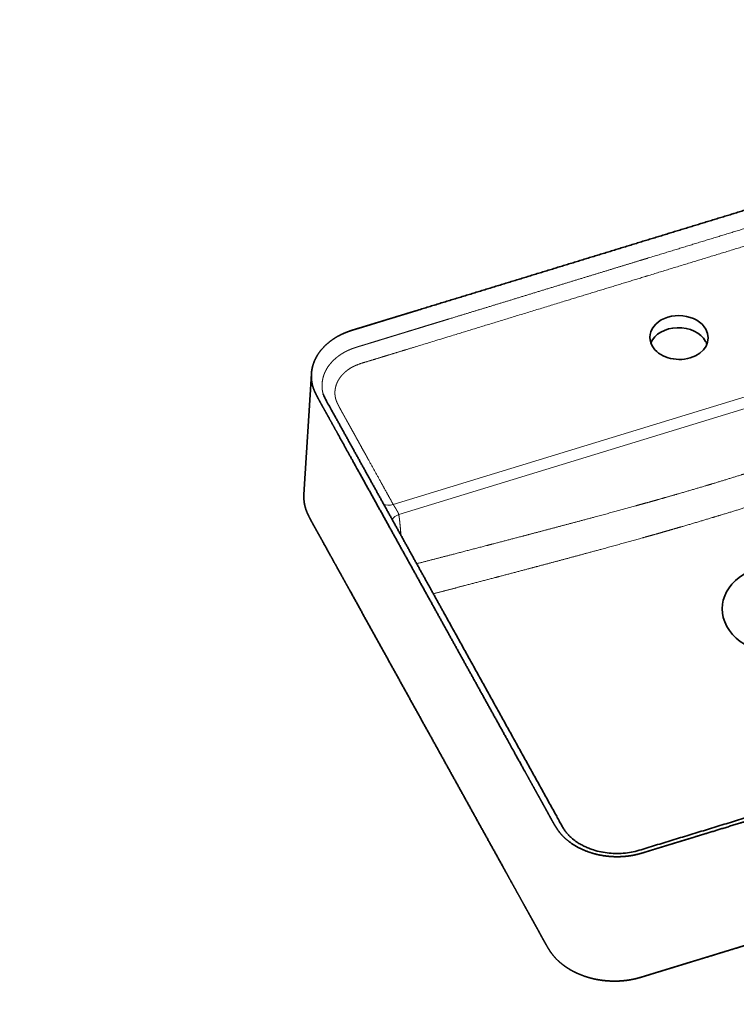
# Model space of a CAD drawing. Extents: x 22 to 366, y 39 to 278.
# Tile 8 of 11: x 194 to 280, y 40 to 158. Entities that reach past the tile are written whole.
import ezdxf
from ezdxf.enums import TextEntityAlignment as Align

# ---------------------------------------------------------------- set-up
doc = ezdxf.new("R2010")
doc.units = 0
doc.layers.get('0').update_dxf_attribs({"lineweight": 13})
doc.styles.get("Standard").update_dxf_attribs({"font": 'isocp.shx'})
doc.dimstyles.get("Standard").update_dxf_attribs({"dimtxt": 2.5, "dimasz": 2.5, "dimexe": 1.25, "dimexo": 0.625, "dimtad": 1, "dimcen": 2.5, "dimadec": 0, "dimazin": 0, "dimtfac": 1, "dimtmove": 0, "dimatfit": 0, "dimfxl": 0, "dimarcsym": 0})

# ---------------------------------------------------------------- blocks, each defined once
blk = doc.blocks.new('*D')
at = {"color": 7, "lineweight": 13, "ltscale": 0.252611}
for p, q in [((54.72, 225.6), (54.72, 235.71)), ((56.54, 225.6), (56.54, 235.71)), ((56.54, 225.6), (56.54, 235.71)), ((142.89, 225.6), (142.89, 235.71))]:
    blk.add_line(p, q, dxfattribs=at)
at = {"color": 7, "lineweight": 13}
for p, q in [((41.25, 233.71), (61.54, 233.71)), ((56.54, 233.71), (142.89, 233.71)), ((268.28, 231.09), (242.28, 231.09)), ((330.77, 231.09), (268.28, 231.09)), ((36.74, 201.6), (36.74, 223.6)), ((265.36, 217.76), (231, 217.76)), ((54.14, 117), (54.14, 149.62)), ((145.29, 117.09), (145.29, 149.62)), ((54.14, 147.62), (145.29, 147.62)), ((136.81, 122.81), (159.38, 143.87)), ((113.04, 131.29), (25.24, 131.29)), ((27.24, 40.14), (27.24, 131.29)), ((117.04, 131.29), (158.58, 131.29)), ((156.58, 84.72), (156.58, 131.29)), ((97.72, 130.72), (40.86, 130.72)), ((82.09, 121.03), (103.19, 113.55)), ((95.08, 114.72), (40.86, 114.72)), ((83.9, 73.13), (103.36, 87.38)), ((111.1, 84.72), (158.58, 84.72)), ((83.27, 40.14), (25.24, 40.14))]:
    blk.add_line(p, q, dxfattribs=at)
at = {"color": 7, "lineweight": 13, "ltscale": 0.25832}
blk.add_line((242.28, 222.76), (242.28, 233.09), dxfattribs=at)
at = {"color": 7, "lineweight": 13, "ltscale": 0.33332}
for p, q in [((268.28, 219.76), (268.28, 233.09)), ((268.28, 219.76), (268.28, 233.09)), ((330.77, 219.76), (330.77, 233.09))]:
    blk.add_line(p, q, dxfattribs=at)
at = {"color": 7, "lineweight": 13, "ltscale": 0.422543}
blk.add_line((233, 212.76), (233, 229.66), dxfattribs=at)
at = {"color": 7, "lineweight": 13, "ltscale": 0.449592}
blk.add_line((52.72, 223.6), (34.74, 223.6), dxfattribs=at)
at = {"color": 7, "lineweight": 13, "ltscale": 0.41}
blk.add_line((107.07, 207.2), (107.07, 223.6), dxfattribs=at)
at = {"color": 7, "lineweight": 13, "ltscale": 0.232071}
blk.add_line((240.28, 220.76), (231, 220.76), dxfattribs=at)
at = {"color": 7, "lineweight": 13, "ltscale": 0.435189}
blk.add_line((52.14, 201.6), (34.74, 201.6), dxfattribs=at)
at = {"color": 7, "lineweight": 13, "ltscale": 0.4}
blk.add_line((42.86, 114.72), (42.86, 130.72), dxfattribs=at)
at = {"color": 7, "lineweight": 13}
for points in [[(52.79, 233.19), (54.72, 233.71), (52.79, 234.22)], [(58.47, 234.22), (56.54, 233.71), (58.47, 233.19)], [(58.47, 234.22), (56.54, 233.71), (58.47, 233.19)], [(140.96, 233.19), (142.89, 233.71), (140.96, 234.22)], [(244.21, 231.61), (242.28, 231.09), (244.21, 230.57)], [(266.35, 230.57), (268.28, 231.09), (266.35, 231.61)], [(270.21, 231.61), (268.28, 231.09), (270.21, 230.57)], [(328.84, 230.57), (330.77, 231.09), (328.84, 231.61)], [(37.25, 221.67), (36.74, 223.6), (36.22, 221.67)], [(107.59, 221.67), (107.07, 223.6), (106.55, 221.67)], [(232.48, 222.69), (233, 220.76), (233.51, 222.69)], [(233.51, 215.83), (233, 217.76), (232.48, 215.83)], [(106.55, 209.13), (107.07, 207.2), (107.59, 209.13)], [(36.22, 203.53), (36.74, 201.6), (37.25, 203.53)], [(56.08, 148.14), (54.14, 147.62), (56.08, 147.11)], [(143.36, 147.11), (145.29, 147.62), (143.36, 148.14)], [(27.76, 129.36), (27.24, 131.29), (26.72, 129.36)], [(157.1, 129.36), (156.58, 131.29), (156.06, 129.36)], [(43.37, 128.79), (42.86, 130.72), (42.34, 128.79)], [(143.62, 129.88), (142.56, 128.18), (144.32, 129.12)], [(42.34, 116.65), (42.86, 114.72), (43.37, 116.65)], [(98.58, 115.73), (96.59, 115.89), (98.24, 114.75)], [(101.19, 113.71), (103.19, 113.55), (101.54, 114.68)], [(102.1, 85.83), (103.36, 87.38), (101.49, 86.66)], [(156.06, 86.65), (156.58, 84.72), (157.1, 86.65)], [(97.33, 83.61), (96.08, 82.05), (97.94, 82.78)], [(26.72, 42.07), (27.24, 40.14), (27.76, 42.07)]]:
    blk.add_lwpolyline(points, dxfattribs=at)
for s, p, p2 in [('10', (41.25, 235.71), (48.02, 235.71)), ('430', (94.46, 235.71), (104.97, 235.71)), ('455', (94.46, 149.62), (104.97, 149.62))]:
    blk.add_text(s, height=3.5, dxfattribs=at).set_placement(p, p2, align=Align.FIT)
for s, rotation, p, p2 in [('130', 360, (250.02, 233.09), (260.53, 233.09)), ('310', 360, (294.27, 233.09), (304.78, 233.09)), ('15', 90, (231, 222.89), (231, 229.66)), ('110', 90, (34.74, 207.35), (34.74, 217.86)), ('80', 90, (105.07, 212.02), (105.07, 218.79)), ('40', 43.0214, (153.06, 140.72), (158.01, 145.34)), ('R', 43.0214, (150.11, 137.96), (152.33, 140.03)), ('80', 90, (40.86, 119.33), (40.86, 126.1)), ('%%c', 340.4627, (82.76, 122.92), (85.18, 122.06)), ('35', 340.4627, (86.12, 121.72), (92.51, 119.46)), ('230', 90, (154.58, 102.75), (154.58, 113.26)), ('455', 90, (25.24, 80.46), (25.24, 90.97)), ('45', 36.222, (85.59, 76.85), (91.06, 80.85)), ('%%c', 36.222, (82.72, 74.74), (84.79, 76.26))]:
    blk.add_text(s, height=3.5, rotation=rotation, dxfattribs=at).set_placement(p, p2, align=Align.FIT)
blk = doc.blocks.new('BLOCK105')
at = {"color": 7, "lineweight": 13}
for p, q in [((-145.94, -156.72), (242.47, -37.97)), ((-142.6, -162.74), (242.85, -44.9))]:
    blk.add_line(p, q, dxfattribs=at)
at = {"color": 7, "lineweight": 35}
blk.add_line((-199.56, -150.71), (-195.08, -78.35), dxfattribs=at)
for centre, major_axis, start_param, end_param in [((25.64, -56.52), (17.5, -0.39), 0.413666, 3.555259), ((25.64, -56.52), (17.5, -0.39), 0.413666, 3.555259), ((25.47, -63.77), (17.5, -0.39), 0.413666, 2.862472), ((25.47, -63.77), (17.5, -0.39), 0.413666, 2.862471), ((25.64, -56.52), (17.5, -0.39), 3.555259, 6.696851), ((25.64, -56.52), (17.5, -0.39), 3.555259, 6.696851), ((25.47, -63.77), (17.5, -0.39), 0.279116, 0.413666), ((25.47, -63.77), (17.5, -0.39), 0.279116, 0.413666), ((87.61, -219.69), (36.09, -0.8), 3.555259, 9.838444)]:
    blk.add_ellipse(centre, major_axis=major_axis, ratio=0.752012, start_param=start_param, end_param=end_param, dxfattribs=at)
at = {"color": 7, "lineweight": 13}
for centre, major_axis, ratio, start_param, end_param in [((-145.82, -151.44), (7, 3.88), 0.603554, 3.460187, 4.373641), ((-139.51, -167.84), (7.92, 1.16), 0.717252, 1.865388, 2.565129)]:
    blk.add_ellipse(centre, major_axis=major_axis, ratio=ratio, start_param=start_param, end_param=end_param, dxfattribs=at)
at = {"color": 7, "lineweight": 35}
for points, degree, knots in [([(170.58, 52.15), (170.18, 52.04), (169.78, 51.92), (169.4, 51.81), (168.61, 51.57), (167.86, 51.33), (167.48, 51.21), (166.88, 51.02), (166.25, 50.83), (166.04, 50.76), (165.71, 50.66), (165.39, 50.56), (165.28, 50.53), (165.06, 50.46), (164.84, 50.39), (164.73, 50.36), (163.33, 49.92), (161.92, 49.49), (160.53, 49.07), (157.47, 48.14), (154.4, 47.21), (152.63, 46.67), (150.64, 46.06), (148.65, 45.45), (148.05, 45.26), (147.54, 45.11), (147.02, 44.95), (146.73, 44.86), (145.08, 44.36), (143.41, 43.84), (141.97, 43.4), (138.97, 42.49), (135.94, 41.56), (134.31, 41.06), (132.38, 40.47), (130.5, 39.9), (130.13, 39.78), (129.37, 39.55), (128.61, 39.32), (128.28, 39.22), (102.4, 31.31), (76.51, 23.39), (51.01, 15.59), (25.5, 7.8), (0, 0)], 5, [0, 0, 0, 0, 0, 0, 3.020563, 3.020563, 3.020563, 6.326118, 6.326118, 6.326118, 7.966861, 7.966861, 7.966861, 8.787233, 8.787233, 8.787233, 9.607605, 9.607605, 9.607605, 19.354449, 19.354449, 19.354449, 32.697988, 32.697988, 32.697988, 34.346143, 34.346143, 34.346143, 36.57007, 36.57007, 36.57007, 46.657154, 46.657154, 46.657154, 57.684292, 57.684292, 57.684292, 60.479038, 60.479038, 60.479038, 63.353614, 63.353614, 63.353614, 255.458822, 255.458822, 255.458822, 255.458822, 255.458822, 255.458822]), ([(0, 0), (-25.49, -7.79), (-50.99, -15.59), (-76.48, -23.38), (-102.42, -31.31), (-128.36, -39.25), (-128.75, -39.36), (-131.02, -40.06), (-133.25, -40.74), (-134.97, -41.26), (-137.82, -42.14), (-140.5, -42.96), (-141.63, -43.3), (-144.42, -44.15), (-147.38, -45.06), (-149.23, -45.62), (-151.48, -46.31), (-153.77, -47.01), (-154.19, -47.14), (-155.14, -47.43), (-156.07, -47.71), (-156.66, -47.89), (-157.57, -48.17), (-158.43, -48.44), (-158.76, -48.54), (-159.78, -48.85), (-160.82, -49.17), (-161.58, -49.41), (-162.69, -49.75), (-163.82, -50.09), (-164.09, -50.17), (-164.68, -50.35), (-165.23, -50.52), (-165.49, -50.6), (-166, -50.75), (-166.5, -50.9), (-166.75, -50.97), (-167.26, -51.13), (-167.81, -51.29), (-168.1, -51.38), (-168.54, -51.51), (-169.01, -51.65), (-169.14, -51.69), (-169.45, -51.79), (-169.77, -51.89), (-169.92, -51.93), (-171.2, -52.34), (-172.47, -52.76), (-173.59, -53.16), (-174.85, -53.67), (-176.09, -54.22), (-176.28, -54.31), (-179.59, -55.84), (-182.68, -57.7), (-185.33, -59.74), (-188.45, -62.78), (-190.89, -66.2), (-191.45, -67.06), (-192.62, -69.08), (-193.55, -71.2), (-193.98, -72.42), (-194.53, -74.33), (-194.87, -76.27), (-194.96, -76.96), (-195.03, -77.66), (-195.08, -78.35)], 5, [0, 0, 0, 0, 0, 0, 192.027551, 192.027551, 192.027551, 195.40917, 195.40917, 195.40917, 209.176279, 209.176279, 209.176279, 219.417977, 219.417977, 219.417977, 234.201133, 234.201133, 234.201133, 236.693393, 236.693393, 236.693393, 241.327408, 241.327408, 241.327408, 244.266052, 244.266052, 244.266052, 250.436471, 250.436471, 250.436471, 252.728495, 252.728495, 252.728495, 254.946029, 254.946029, 254.946029, 257.267041, 257.267041, 257.267041, 259.585772, 259.585772, 259.585772, 260.798875, 260.798875, 260.798875, 261.97231, 261.97231, 261.97231, 270.572882, 270.572882, 270.572882, 272.170393, 272.170393, 272.170393, 298.105698, 298.105698, 298.105698, 306.605554, 306.605554, 306.605554, 317.536704, 317.536704, 317.536704, 323.519113, 323.519113, 323.519113, 323.519113, 323.519113, 323.519113]), ([(-195.08, -78.35), (-195.13, -79.28), (-195.15, -80.21), (-195.11, -81.14), (-194.96, -82.67), (-194.68, -84.18), (-194.55, -84.78), (-194.22, -86.02), (-193.8, -87.25), (-193.55, -87.9), (-193.18, -88.77), (-192.78, -89.63), (-192.68, -89.85), (-192.41, -90.42), (-192.12, -90.99), (-191.94, -91.34), (-191.51, -92.17), (-191.06, -93.02), (-190.8, -93.5), (-190.41, -94.22), (-190.02, -94.93), (-189.89, -95.16), (-189.63, -95.64), (-189.37, -96.11), (-189.27, -96.29), (-188.79, -97.15), (-188.31, -98.01), (-187.96, -98.62), (-187.11, -100.15), (-186.26, -101.67), (-185.76, -102.57), (-185.05, -103.85), (-184.33, -105.14), (-184.16, -105.45), (-182.22, -108.95), (-180.28, -112.46), (-178.54, -115.6), (-175.52, -121.05), (-172.5, -126.49), (-169.74, -131.47), (-159.12, -150.62), (-148.5, -169.77), (-139.16, -186.62), (-129.82, -203.47), (-120.48, -220.32)], 5, [0, 0, 0, 0, 0, 0, 8.022662, 8.022662, 8.022662, 13.214496, 13.214496, 13.214496, 19.04545, 19.04545, 19.04545, 21.046255, 21.046255, 21.046255, 24.230456, 24.230456, 24.230456, 28.421712, 28.421712, 28.421712, 30.516695, 30.516695, 30.516695, 32.708012, 32.708012, 32.708012, 38.404517, 38.404517, 38.404517, 46.969872, 46.969872, 46.969872, 50.269847, 50.269847, 50.269847, 79.101392, 79.101392, 79.101392, 100.185959, 100.185959, 100.185959, 254.713277, 254.713277, 254.713277, 254.713277, 254.713277, 254.713277]), ([(-115.51, -221.79), (-115.86, -221.16), (-116.55, -219.9), (-117.6, -218.01), (-118.65, -216.13), (-119.69, -214.24), (-120.74, -212.36), (-121.78, -210.47), (-122.83, -208.58), (-123.87, -206.7), (-124.92, -204.81), (-125.97, -202.92), (-127.01, -201.04), (-128.06, -199.15), (-129.1, -197.26), (-130.15, -195.38), (-131.2, -193.49), (-132.24, -191.61), (-133.29, -189.72), (-134.33, -187.83), (-135.38, -185.95), (-136.42, -184.06), (-137.47, -182.17), (-138.52, -180.29), (-139.56, -178.4), (-140.61, -176.51), (-141.65, -174.63), (-142.7, -172.74), (-143.74, -170.86), (-144.79, -168.97), (-145.84, -167.08), (-146.88, -165.2), (-147.93, -163.31), (-148.97, -161.43), (-150.02, -159.54), (-151.06, -157.65), (-152.11, -155.77), (-153.16, -153.88), (-154.2, -151.99), (-155.25, -150.11), (-156.29, -148.22), (-157.34, -146.34), (-158.38, -144.45), (-159.43, -142.56), (-160.48, -140.68), (-161.52, -138.79), (-162.57, -136.9), (-163.62, -135.01), (-164.66, -133.13), (-165.71, -131.24), (-166.76, -129.35), (-167.8, -127.47), (-168.85, -125.58), (-169.9, -123.69), (-170.94, -121.8), (-171.99, -119.92), (-173.03, -118.03), (-174.08, -116.15), (-175.12, -114.27), (-176.16, -112.39), (-177.2, -110.5), (-178.24, -108.62), (-179.29, -106.73), (-180.34, -104.84), (-181.4, -102.93), (-182.71, -100.58), (-184.25, -97.85), (-185.87, -94.9), (-187.12, -92.59), (-187.73, -91.18), (-187.95, -90.66), (-187.97, -90.58)], 3, [0, 0, 0, 0, 2.156731, 4.31349, 6.470276, 8.627086, 10.783916, 12.940766, 15.097631, 17.25451, 19.411399, 21.568297, 23.725201, 25.882107, 28.039014, 30.195919, 32.352818, 34.509711, 36.666581, 38.823439, 40.980282, 43.137106, 45.293911, 47.450692, 49.607448, 51.764176, 53.920883, 56.077557, 58.2342, 60.390818, 62.547419, 64.704011, 66.860602, 69.017199, 71.173855, 73.330533, 75.48724, 77.643986, 79.800776, 81.95762, 84.114525, 86.271498, 88.42858, 90.585746, 92.743004, 94.900361, 97.057826, 99.215407, 101.37311, 103.530944, 105.689003, 107.847208, 110.005567, 112.164061, 114.3213, 116.477951, 118.633573, 120.787726, 122.939419, 125.088774, 127.239026, 129.390234, 131.549589, 133.715465, 135.894121, 138.084815, 141.789841, 145.290599, 148.187147, 149.665314, 149.895979, 149.895979, 149.895979, 149.895979]), ([(-124.74, -293.62), (-134.15, -276.66), (-143.55, -259.69), (-152.96, -242.73), (-162.47, -225.57), (-171.98, -208.41), (-172.07, -208.25), (-172.29, -207.87), (-172.49, -207.49), (-172.59, -207.31), (-172.97, -206.63), (-173.34, -205.97), (-173.59, -205.51), (-174.14, -204.52), (-174.7, -203.52), (-175, -202.97), (-175.46, -202.14), (-175.94, -201.28), (-176.08, -201.03), (-178.56, -196.55), (-181.05, -192.07), (-183.39, -187.85), (-185.98, -183.16), (-188.57, -178.48), (-188.78, -178.11), (-189.28, -177.21), (-189.77, -176.31), (-189.99, -175.92), (-190.48, -175.04), (-190.97, -174.17), (-191.21, -173.74), (-191.69, -172.89), (-192.17, -172.03), (-192.44, -171.55), (-192.79, -170.92), (-193.15, -170.28), (-193.27, -170.07), (-193.5, -169.64), (-193.74, -169.22), (-193.86, -169.01), (-194.09, -168.58), (-194.33, -168.15), (-194.45, -167.93), (-194.69, -167.5), (-194.93, -167.06), (-195.04, -166.84), (-195.28, -166.4), (-195.51, -165.97), (-195.63, -165.75), (-195.86, -165.31), (-196.09, -164.88), (-196.2, -164.66), (-196.43, -164.21), (-196.65, -163.76), (-196.76, -163.54), (-196.98, -163.08), (-197.2, -162.61), (-197.31, -162.38), (-197.73, -161.43), (-198.12, -160.47), (-198.38, -159.74), (-198.85, -158.25), (-199.19, -156.74), (-199.33, -155.97), (-199.53, -154.46), (-199.61, -152.95), (-199.63, -152.2), (-199.61, -151.45), (-199.56, -150.71)], 5, [0, 0, 0, 0, 0, 0, 197.489224, 197.489224, 197.489224, 199.751644, 199.751644, 199.751644, 201.939308, 201.939308, 201.939308, 208.047164, 208.047164, 208.047164, 215.122013, 215.122013, 215.122013, 218.080273, 218.080273, 218.080273, 267.262425, 267.262425, 267.262425, 272.574801, 272.574801, 272.574801, 277.791727, 277.791727, 277.791727, 282.898939, 282.898939, 282.898939, 287.881217, 287.881217, 287.881217, 290.341748, 290.341748, 290.341748, 292.802279, 292.802279, 292.802279, 295.262813, 295.262813, 295.262813, 297.723347, 297.723347, 297.723347, 300.170197, 300.170197, 300.170197, 302.617048, 302.617048, 302.617048, 305.261163, 305.261163, 305.261163, 307.882244, 307.882244, 307.882244, 315.924113, 315.924113, 315.924113, 324.068134, 324.068134, 324.068134, 331.959522, 331.959522, 331.959522, 331.959522, 331.959522, 331.959522]), ([(-120.48, -220.32), (-111.28, -236.92), (-102.08, -253.51), (-92.88, -270.1), (-82.7, -288.46), (-72.52, -306.83), (-68.77, -313.58), (-65.92, -318.73), (-63.07, -323.88), (-61.2, -327.26), (-58.96, -331.27), (-56.73, -335.29), (-56.44, -335.82), (-55.41, -337.68), (-54.39, -339.53), (-53.73, -340.71), (-52.93, -342.19), (-52.12, -343.66), (-51.98, -343.91), (-51.46, -344.87), (-50.92, -345.84), (-50.47, -346.63), (-49.8, -347.81), (-49.13, -348.96), (-48.89, -349.37), (-48.57, -349.89), (-48.25, -350.41), (-48.17, -350.53), (-47.64, -351.36), (-47.09, -352.18), (-46.6, -352.86), (-45.87, -353.81), (-45.08, -354.72), (-44.84, -354.99), (-43.51, -356.43), (-42.04, -357.79), (-40.75, -358.83), (-38.91, -360.16), (-36.96, -361.37), (-36.43, -361.68), (-33.66, -363.27), (-30.7, -364.61), (-28.23, -365.54), (-21.85, -367.41), (-15.16, -368.24), (-11.1, -368.36), (-5.91, -368.04), (-0.88, -367.06), (0.22, -366.81), (1.8, -366.41), (3.37, -365.96), (3.85, -365.82), (4.59, -365.6), (5.33, -365.37), (5.6, -365.29), (6.21, -365.1), (6.78, -364.92), (7.09, -364.82), (7.61, -364.66), (8.14, -364.49), (8.36, -364.42), (8.74, -364.31), (9.14, -364.18), (9.3, -364.13), (9.63, -364.03), (9.97, -363.93), (10.13, -363.88), (10.92, -363.64), (11.71, -363.4), (12.31, -363.21), (13.57, -362.83), (14.72, -362.48), (15.29, -362.31), (16.2, -362.03), (17.19, -361.73), (17.51, -361.63), (18.22, -361.41), (18.95, -361.19), (19.29, -361.09), (21.3, -360.47), (23.3, -359.86), (24.87, -359.38), (27.63, -358.54), (30.2, -357.75), (31.32, -357.41), (34.03, -356.58), (36.81, -355.73), (38.48, -355.22), (40.92, -354.47), (43.46, -353.7), (44.12, -353.49), (45.8, -352.98), (47.48, -352.47), (48.45, -352.17), (52.65, -350.89), (57.02, -349.55), (60.51, -348.48), (69.91, -345.61), (79.94, -342.54), (86.35, -340.58), (101.97, -335.81), (117.81, -330.97), (127.17, -328.11), (140.96, -323.89), (153.94, -319.92), (158.21, -318.61), (163.92, -316.87), (169.29, -315.23), (170.86, -314.75), (172.42, -314.27), (173.97, -313.79)], 5, [0, 0, 0, 0, 0, 0, 152.168623, 152.168623, 152.168623, 168.379975, 168.379975, 168.379975, 199.378409, 199.378409, 199.378409, 205.22302, 205.22302, 205.22302, 216.545935, 216.545935, 216.545935, 218.78692, 218.78692, 218.78692, 225.35853, 225.35853, 225.35853, 229.134325, 229.134325, 229.134325, 230.283293, 230.283293, 230.283293, 237.09137, 237.09137, 237.09137, 239.953431, 239.953431, 239.953431, 252.854594, 252.854594, 252.854594, 257.502436, 257.502436, 257.502436, 277.073155, 277.073155, 277.073155, 306.295445, 306.295445, 306.295445, 314.662809, 314.662809, 314.662809, 318.226818, 318.226818, 318.226818, 320.277138, 320.277138, 320.277138, 323.090215, 323.090215, 323.090215, 325.043355, 325.043355, 325.043355, 326.318387, 326.318387, 326.318387, 327.620692, 327.620692, 327.620692, 332.257356, 332.257356, 332.257356, 337.863403, 337.863403, 337.863403, 340.469244, 340.469244, 340.469244, 343.477246, 343.477246, 343.477246, 355.603366, 355.603366, 355.603366, 365.807483, 365.807483, 365.807483, 380.108053, 380.108053, 380.108053, 385.160546, 385.160546, 385.160546, 392.731298, 392.731298, 392.731298, 416.389895, 416.389895, 416.389895, 454.736583, 454.736583, 454.736583, 509.889451, 509.889451, 509.889451, 537.466045, 537.466045, 537.466045, 549.200088, 549.200088, 549.200088, 549.200088, 549.200088, 549.200088]), ([(172.44, -312.08), (170.77, -312.58), (167.45, -313.6), (162.46, -315.13), (157.47, -316.65), (152.48, -318.18), (147.49, -319.7), (142.5, -321.23), (137.51, -322.75), (132.53, -324.28), (127.54, -325.8), (122.55, -327.33), (117.56, -328.85), (112.57, -330.38), (107.58, -331.9), (102.59, -333.43), (97.6, -334.95), (92.61, -336.48), (87.63, -338), (82.64, -339.53), (77.65, -341.06), (72.66, -342.58), (67.67, -344.11), (62.68, -345.63), (57.69, -347.16), (52.7, -348.68), (47.72, -350.21), (42.73, -351.73), (37.74, -353.26), (32.75, -354.78), (27.76, -356.31), (22.77, -357.83), (17.78, -359.36), (12.79, -360.88), (7.79, -362.39), (2.95, -363.94), (-1.82, -365.27), (-6.61, -366.02), (-11.48, -366.28), (-16.36, -366.04), (-21.15, -365.33), (-25.18, -364.29), (-28.44, -363.13), (-30.98, -362.03), (-33.36, -360.8), (-35.81, -359.31), (-38.2, -357.57), (-40.3, -355.66), (-41.91, -353.83), (-43.18, -352.04), (-44.41, -350.01), (-45.71, -347.72), (-47.12, -345.19), (-48.77, -342.16), (-50.66, -338.74), (-52.76, -334.95), (-54.85, -331.19), (-56.94, -327.42), (-59.03, -323.66), (-61.12, -319.88), (-63.22, -316.11), (-65.31, -312.33), (-67.4, -308.56), (-69.49, -304.78), (-71.58, -301.01), (-73.68, -297.24), (-75.77, -293.47), (-77.86, -289.69), (-79.95, -285.92), (-82.04, -282.15), (-84.13, -278.38), (-86.23, -274.6), (-88.32, -270.83), (-90.41, -267.06), (-92.5, -263.29), (-94.59, -259.51), (-96.68, -255.74), (-98.77, -251.97), (-100.87, -248.2), (-102.96, -244.42), (-105.05, -240.65), (-107.14, -236.88), (-109.23, -233.1), (-111.32, -229.33), (-113.42, -225.56), (-114.81, -223.04), (-115.51, -221.79)], 3, [0, 0, 0, 0, 5.216859, 10.433716, 15.650569, 20.867418, 26.084266, 31.301109, 36.517947, 41.734781, 46.951608, 52.16843, 57.385246, 62.602055, 67.818857, 73.035651, 78.252438, 83.469217, 88.685986, 93.902746, 99.119498, 104.33624, 109.55297, 114.76969, 119.986399, 125.203098, 130.419803, 135.636499, 140.853332, 146.070661, 151.288829, 156.507387, 161.723397, 166.934163, 172.157268, 177.388699, 182.19414, 186.999246, 191.891598, 196.795326, 201.651806, 206.400202, 209.243253, 212.013444, 214.698379, 217.280921, 220.598516, 223.561645, 225.777118, 227.895681, 230.162542, 232.878598, 235.806414, 238.842859, 243.211461, 247.536533, 251.838928, 256.13977, 260.45014, 264.764177, 269.080493, 273.396281, 277.711691, 282.026662, 286.341247, 290.655504, 294.969356, 299.28299, 303.596463, 307.909829, 312.223043, 316.536262, 320.849542, 325.162932, 329.476431, 333.790023, 338.103688, 342.417407, 346.731195, 351.045001, 355.358804, 359.672586, 363.986353, 368.300062, 372.613693, 376.927228, 376.927228, 376.927228, 376.927228]), ([(-124.74, -293.62), (-114.87, -311.44), (-104.99, -329.25), (-95.12, -347.06), (-85.15, -365.02), (-75.2, -382.98), (-75, -383.34), (-74.39, -384.44), (-73.78, -385.55), (-73.2, -386.6), (-72.34, -388.14), (-71.51, -389.63), (-71.28, -390.05), (-69.17, -393.86), (-67.06, -397.67), (-65.24, -400.96), (-63.17, -404.67), (-61.11, -408.38), (-60.88, -408.8), (-60.42, -409.63), (-59.95, -410.47), (-59.72, -410.88), (-58.95, -412.29), (-58.17, -413.7), (-57.64, -414.68), (-57, -415.83), (-56.36, -417), (-56.28, -417.16), (-56.01, -417.64), (-55.74, -418.13), (-55.57, -418.43), (-55.23, -419.05), (-54.87, -419.68), (-54.67, -420.04), (-54.32, -420.65), (-53.98, -421.26), (-53.8, -421.56), (-53.49, -422.1), (-53.17, -422.64), (-53.03, -422.87), (-52.75, -423.33), (-52.46, -423.79), (-52.32, -424.01), (-51.7, -424.99), (-51.04, -425.95), (-50.5, -426.68), (-49.82, -427.54), (-49.1, -428.36), (-48.98, -428.5), (-48.74, -428.77), (-48.5, -429.04), (-48.37, -429.17), (-47.09, -430.51), (-45.69, -431.78), (-44.35, -432.86), (-41.92, -434.62), (-39.29, -436.19), (-38.16, -436.81), (-35.8, -438), (-33.33, -439.04), (-32.06, -439.53), (-30.11, -440.2), (-28.11, -440.78), (-27.43, -440.96), (-25.36, -441.49), (-23.26, -441.91), (-21.84, -442.15), (-17.72, -442.7), (-13.55, -442.89), (-10.82, -442.85), (-7.63, -442.61), (-4.49, -442.14), (-4.01, -442.06), (-2.84, -441.86), (-1.68, -441.62), (-0.99, -441.47), (0.39, -441.14), (1.76, -440.78), (2.45, -440.58), (3.5, -440.27), (4.55, -439.96), (4.9, -439.85), (5.52, -439.65), (6.11, -439.47), (6.34, -439.4), (6.8, -439.26), (7.24, -439.12), (7.49, -439.04), (8.04, -438.87), (8.62, -438.69), (8.96, -438.58), (9.37, -438.46), (9.78, -438.33), (9.83, -438.32), (9.92, -438.29), (10.02, -438.26), (10.07, -438.24), (10.17, -438.21), (10.27, -438.18), (10.32, -438.17), (10.94, -437.98), (11.55, -437.79), (12.11, -437.62), (13.1, -437.32), (14.04, -437.03), (14.42, -436.92), (15.12, -436.71), (15.83, -436.49), (16.12, -436.4), (16.86, -436.17), (17.64, -435.94), (18.14, -435.78), (18.66, -435.63), (19.18, -435.47), (19.22, -435.46), (19.29, -435.43), (19.37, -435.41), (19.41, -435.4), (19.49, -435.37), (19.57, -435.35), (19.61, -435.33), (19.69, -435.31), (19.76, -435.29), (19.79, -435.28), (20.27, -435.14), (20.74, -434.99), (21.17, -434.86), (22.77, -434.37), (24.35, -433.89), (25.46, -433.55), (27.3, -432.98), (29.07, -432.44), (29.76, -432.23), (30.86, -431.89), (31.95, -431.56), (32.35, -431.44), (33.16, -431.19), (33.98, -430.94), (34.38, -430.82), (35.34, -430.52), (36.32, -430.23), (36.89, -430.05), (38.18, -429.66), (39.5, -429.25), (40.26, -429.02), (41.86, -428.53), (43.5, -428.03), (44.22, -427.81), (45.92, -427.29), (47.63, -426.77), (48.47, -426.51), (51.43, -425.6), (54.45, -424.68), (56.63, -424.02), (61.35, -422.57), (66.21, -421.09), (68.8, -420.3), (73.06, -418.99), (77.36, -417.68), (79.1, -417.15), (85.71, -415.13), (92.4, -413.08), (97.46, -411.53), (105.31, -409.13), (113.17, -406.73), (115.98, -405.87), (121.52, -404.18), (127.03, -402.49), (129.56, -401.72), (135.17, -400), (140.75, -398.3), (143.63, -397.42), (148.6, -395.9), (153.49, -394.4), (155.61, -393.75), (158.51, -392.87), (161.36, -392), (162.19, -391.74), (165.06, -390.87), (167.87, -390.01), (169.59, -389.48), (171.53, -388.89), (173.48, -388.29)], 5, [0, 0, 0, 0, 0, 0, 207.332708, 207.332708, 207.332708, 209.11478, 209.11478, 209.11478, 220.160888, 220.160888, 220.160888, 226.204492, 226.204492, 226.204492, 264.516385, 264.516385, 264.516385, 269.392761, 269.392761, 269.392761, 274.269137, 274.269137, 274.269137, 285.925923, 285.925923, 285.925923, 287.786578, 287.786578, 287.786578, 291.57754, 291.57754, 291.57754, 294.937879, 294.937879, 294.937879, 298.470116, 298.470116, 298.470116, 301.169415, 301.169415, 301.169415, 303.879951, 303.879951, 303.879951, 312.769629, 312.769629, 312.769629, 314.527045, 314.527045, 314.527045, 316.278751, 316.278751, 316.278751, 332.442853, 332.442853, 332.442853, 344.169065, 344.169065, 344.169065, 356.244846, 356.244846, 356.244846, 362.352212, 362.352212, 362.352212, 374.851896, 374.851896, 374.851896, 398.236921, 398.236921, 398.236921, 402.408542, 402.408542, 402.408542, 408.575799, 408.575799, 408.575799, 414.838271, 414.838271, 414.838271, 418.280127, 418.280127, 418.280127, 420.699908, 420.699908, 420.699908, 423.051616, 423.051616, 423.051616, 426.432563, 426.432563, 426.432563, 426.875953, 426.875953, 426.875953, 427.319378, 427.319378, 427.319378, 427.762802, 427.762802, 427.762802, 433.090576, 433.090576, 433.090576, 437.559602, 437.559602, 437.559602, 440.476911, 440.476911, 440.476911, 444.971073, 444.971073, 444.971073, 445.308231, 445.308231, 445.308231, 445.64539, 445.64539, 445.64539, 445.98246, 445.98246, 445.98246, 446.31953, 446.31953, 446.31953, 450.363029, 450.363029, 450.363029, 461.267757, 461.267757, 461.267757, 468.454652, 468.454652, 468.454652, 472.706836, 472.706836, 472.706836, 476.95902, 476.95902, 476.95902, 482.612237, 482.612237, 482.612237, 489.815991, 489.815991, 489.815991, 497.871078, 497.871078, 497.871078, 505.64557, 505.64557, 505.64557, 525.074216, 525.074216, 525.074216, 546.873408, 546.873408, 546.873408, 560.466885, 560.466885, 560.466885, 600.947266, 600.947266, 600.947266, 623.58069, 623.58069, 623.58069, 645.464835, 645.464835, 645.464835, 669.088631, 669.088631, 669.088631, 686.647691, 686.647691, 686.647691, 694.001674, 694.001674, 694.001674, 712.063067, 712.063067, 712.063067, 712.063067, 712.063067, 712.063067])]:
    blk.add_open_spline(points, degree=degree, knots=knots, dxfattribs=at)
at = {"color": 7, "lineweight": 13}
for points, knots in [([(2.4, -10.24), (2.77, -10.12), (3.14, -10.01), (3.51, -9.9), (4.18, -9.69), (4.85, -9.49), (5.44, -9.31), (29.42, -1.98), (53.39, 5.35), (77.07, 12.59), (101.35, 20.01), (125.63, 27.43), (126.16, 27.6), (128.48, 28.31), (130.74, 29), (132.31, 29.48), (134.85, 30.26), (137.46, 31.05), (138.44, 31.35), (139.85, 31.78), (141.28, 32.22), (141.86, 32.4), (143.08, 32.77), (144.29, 33.14), (145.05, 33.37), (146.56, 33.84), (147.94, 34.26), (148.63, 34.47), (149.86, 34.85), (151.21, 35.26), (151.77, 35.43), (152.57, 35.68), (153.4, 35.93), (153.59, 35.98), (155.27, 36.5), (156.96, 37.01), (158.42, 37.46), (159.93, 37.92), (161.45, 38.39), (161.51, 38.4), (161.75, 38.48), (161.98, 38.55), (162.15, 38.6), (162.54, 38.72), (162.89, 38.82), (163.09, 38.88), (163.39, 38.97), (163.71, 39.07), (163.8, 39.1), (163.97, 39.15), (164.16, 39.21), (164.25, 39.24), (165.1, 39.49), (165.94, 39.75), (166.7, 39.99), (167.55, 40.25), (168.4, 40.51), (168.48, 40.54), (168.76, 40.62), (169.05, 40.71), (169.24, 40.77), (169.54, 40.87), (169.82, 40.95), (169.9, 40.98), (170.27, 41.09), (170.64, 41.21), (170.92, 41.29), (171.44, 41.46), (171.96, 41.61), (172.21, 41.69), (172.7, 41.84), (173.2, 41.98), (173.45, 42.05), (173.9, 42.18), (174.36, 42.3), (174.55, 42.36), (174.97, 42.46), (175.38, 42.57), (175.58, 42.61), (175.89, 42.69), (176.2, 42.75), (176.3, 42.78), (176.5, 42.82), (176.71, 42.86), (176.8, 42.88), (177.11, 42.94), (177.42, 43), (177.62, 43.04), (178.13, 43.13), (178.64, 43.22), (178.94, 43.26), (181.89, 43.69), (184.89, 43.87), (187.59, 43.82), (191.14, 43.49), (194.6, 42.81), (195.44, 42.63), (196.48, 42.37), (197.5, 42.08), (197.7, 42.02), (198.1, 41.9), (198.5, 41.78), (198.7, 41.71), (200.45, 41.14), (202.16, 40.48), (203.62, 39.81), (205.72, 38.73), (207.7, 37.49), (208.33, 37.07), (209.89, 35.97), (211.34, 34.76), (212.16, 34), (212.97, 33.17), (213.72, 32.31), (213.74, 32.28), (213.79, 32.22), (213.84, 32.16), (213.87, 32.13), (213.94, 32.04), (214.02, 31.95), (214.08, 31.88), (214.17, 31.76), (214.27, 31.64), (214.32, 31.58), (214.65, 31.16), (214.97, 30.73), (215.22, 30.36), (215.85, 29.44), (216.43, 28.51), (216.77, 27.95), (217.14, 27.32), (217.5, 26.68), (217.55, 26.6), (217.64, 26.45), (217.73, 26.29), (217.75, 26.26), (218.45, 25.03), (219.14, 23.79), (219.78, 22.62), (220.53, 21.27), (221.26, 19.92), (221.32, 19.81), (221.52, 19.46), (221.72, 19.09), (221.82, 18.92), (221.95, 18.68), (222.07, 18.45), (222.15, 18.32), (223, 16.77), (223.86, 15.22), (224.68, 13.74), (225.61, 12.07), (226.54, 10.39), (226.63, 10.22), (226.85, 9.84), (227.06, 9.46), (227.16, 9.27), (227.51, 8.64), (227.85, 8.03), (228.09, 7.61), (228.52, 6.82), (228.98, 6), (229.15, 5.68), (230.65, 2.98), (232.15, 0.28), (233.45, -2.06), (237.49, -9.36), (241.54, -16.66), (244.29, -21.63), (247.04, -26.59), (249.79, -31.55)], [0, 0, 0, 0, 0, 0, 3.334664, 3.334664, 3.334664, 6.158671, 6.158671, 6.158671, 223.157099, 223.157099, 223.157099, 228.749027, 228.749027, 228.749027, 244.577019, 244.577019, 244.577019, 253.939807, 253.939807, 253.939807, 257.760202, 257.760202, 257.760202, 265.116272, 265.116272, 265.116272, 273.192264, 273.192264, 273.192264, 278.705792, 278.705792, 278.705792, 280.759329, 280.759329, 280.759329, 294.147899, 294.147899, 294.147899, 294.66948, 294.66948, 294.66948, 296.319, 296.319, 296.319, 298.560878, 298.560878, 298.560878, 299.393171, 299.393171, 299.393171, 300.225464, 300.225464, 300.225464, 307.185014, 307.185014, 307.185014, 308.039933, 308.039933, 308.039933, 309.711921, 309.711921, 309.711921, 310.579445, 310.579445, 310.579445, 313.087013, 313.087013, 313.087013, 315.315724, 315.315724, 315.315724, 317.544435, 317.544435, 317.544435, 319.430134, 319.430134, 319.430134, 321.285977, 321.285977, 321.285977, 322.196741, 322.196741, 322.196741, 323.127821, 323.127821, 323.127821, 324.947154, 324.947154, 324.947154, 327.560804, 327.560804, 327.560804, 350.493428, 350.493428, 350.493428, 357.888668, 357.888668, 357.888668, 359.707504, 359.707504, 359.707504, 361.526035, 361.526035, 361.526035, 375.736743, 375.736743, 375.736743, 382.688684, 382.688684, 382.688684, 393.224348, 393.224348, 393.224348, 393.604764, 393.604764, 393.604764, 393.985181, 393.985181, 393.985181, 394.705774, 394.705774, 394.705774, 395.466603, 395.466603, 395.466603, 399.892873, 399.892873, 399.892873, 406.511024, 406.511024, 406.511024, 407.302291, 407.302291, 407.302291, 408.24717, 408.24717, 408.24717, 421.57413, 421.57413, 421.57413, 423.601098, 423.601098, 423.601098, 425.46775, 425.46775, 425.46775, 426.266955, 426.266955, 426.266955, 443.236957, 443.236957, 443.236957, 445.524831, 445.524831, 445.524831, 447.746162, 447.746162, 447.746162, 453.214699, 453.214699, 453.214699, 457.427121, 457.427121, 457.427121, 484.262283, 484.262283, 484.262283, 541.23499, 541.23499, 541.23499, 541.23499, 541.23499, 541.23499]), ([(5.34, -19.91), (5.78, -19.77), (6.22, -19.64), (6.66, -19.51), (31.2, -12), (55.74, -4.5), (79.85, 2.87), (107.6, 11.35), (135.34, 19.83), (138.06, 20.66), (144.32, 22.58), (150.58, 24.49), (151.56, 24.79), (155.72, 26.07), (159.88, 27.34), (161.42, 27.81), (163.52, 28.45), (165.62, 29.09), (165.88, 29.17), (167.31, 29.6), (168.74, 30.04), (169.59, 30.3), (170.78, 30.67), (171.98, 31.04), (172.38, 31.16), (173.16, 31.41), (173.93, 31.65), (174.38, 31.78), (175.2, 32.04), (176, 32.27), (176.36, 32.37), (176.74, 32.48), (177.11, 32.57), (177.14, 32.58), (177.44, 32.66), (177.72, 32.73), (177.95, 32.79), (178.3, 32.87), (178.65, 32.94), (178.76, 32.96), (179.09, 33.03), (179.42, 33.1), (179.65, 33.14), (179.99, 33.2), (180.33, 33.25), (180.44, 33.27), (182.61, 33.59), (184.83, 33.74), (186.97, 33.71), (189.78, 33.45), (192.51, 32.92), (193.18, 32.77), (194.06, 32.55), (194.93, 32.3), (195.15, 32.23), (196.67, 31.76), (198.14, 31.2), (199.37, 30.65), (200.69, 29.96), (201.93, 29.2), (202.07, 29.12), (203.31, 28.34), (204.47, 27.49), (205.43, 26.68), (206.33, 25.8), (207.12, 24.87), (207.16, 24.83), (207.23, 24.74), (207.3, 24.66), (207.33, 24.62), (207.44, 24.49), (207.54, 24.36), (207.61, 24.27), (208.09, 23.65), (208.55, 22.98), (208.94, 22.38), (209.43, 21.57), (209.92, 20.72), (210.03, 20.54), (210.18, 20.27), (210.34, 20), (210.4, 19.9), (211.11, 18.65), (211.83, 17.36), (212.5, 16.14), (213.34, 14.61), (214.18, 13.08), (214.38, 12.71), (215.42, 10.83), (216.45, 8.96), (217.32, 7.4), (218.8, 4.72), (220.29, 2.05), (220.74, 1.24), (221.94, -0.93), (223.15, -3.1), (223.73, -4.16), (224.9, -6.27), (226.08, -8.38), (226.66, -9.44), (230.18, -15.78), (233.69, -22.12), (236.62, -27.4), (239.55, -32.69), (242.47, -37.97)], [96.950995, 96.950995, 96.950995, 96.950995, 96.950995, 96.950995, 100.216041, 100.216041, 100.216041, 281.765488, 281.765488, 281.765488, 309.112808, 309.112808, 309.112808, 328.91902, 328.91902, 328.91902, 340.462994, 340.462994, 340.462994, 344.771378, 344.771378, 344.771378, 351.187409, 351.187409, 351.187409, 353.631938, 353.631938, 353.631938, 357.067703, 357.067703, 357.067703, 360.100984, 360.100984, 360.100984, 360.440998, 360.440998, 360.440998, 362.820678, 362.820678, 362.820678, 363.869207, 363.869207, 363.869207, 365.960505, 365.960505, 365.960505, 367.006166, 367.006166, 367.006166, 386.0601, 386.0601, 386.0601, 392.358503, 392.358503, 392.358503, 394.470722, 394.470722, 394.470722, 407.212392, 407.212392, 407.212392, 408.745818, 408.745818, 408.745818, 421.702128, 421.702128, 421.702128, 422.322463, 422.322463, 422.322463, 422.939766, 422.939766, 422.939766, 424.174359, 424.174359, 424.174359, 431.479759, 431.479759, 431.479759, 433.40981, 433.40981, 433.40981, 434.355316, 434.355316, 434.355316, 446.469413, 446.469413, 446.469413, 449.461408, 449.461408, 449.461408, 465.017463, 465.017463, 465.017463, 476.154422, 476.154422, 476.154422, 486.673132, 486.673132, 486.673132, 497.191839, 497.191839, 497.191839, 549.785364, 549.785364, 549.785364, 549.785364, 549.785364, 549.785364]), ([(-187.97, -90.58), (-188.33, -89.39), (-188.57, -88.18), (-188.71, -86.97), (-188.76, -85.33), (-188.63, -83.7), (-188.58, -83.28), (-188.39, -81.86), (-188.08, -80.45), (-187.79, -79.47), (-187.33, -78.22), (-186.78, -77.01), (-186.65, -76.74), (-186.41, -76.27), (-186.16, -75.81), (-186.05, -75.61), (-185.83, -75.22), (-185.59, -74.84), (-185.47, -74.64), (-184.32, -72.86), (-182.94, -71.18), (-181.55, -69.78), (-179.4, -67.97), (-177.01, -66.38), (-176.32, -65.95), (-175.37, -65.41), (-174.39, -64.89), (-174.14, -64.77), (-173.64, -64.52), (-173.13, -64.28), (-172.87, -64.16), (-172.48, -63.99), (-172.09, -63.82), (-171.96, -63.76), (-171.77, -63.68), (-171.57, -63.6), (-171.52, -63.58), (-171.42, -63.54), (-171.32, -63.5), (-171.29, -63.48), (-170.95, -63.35), (-170.61, -63.22), (-170.29, -63.1), (-169.84, -62.94), (-169.37, -62.78), (-169.23, -62.73), (-168.94, -62.63), (-168.65, -62.54), (-168.5, -62.49), (-167.77, -62.25), (-167.03, -62.02), (-166.43, -61.84), (-165.55, -61.57), (-164.68, -61.31), (-164.4, -61.23), (-164.07, -61.13), (-163.74, -61.03), (-163.69, -61.02), (-163.57, -60.98), (-163.41, -60.93), (-163.34, -60.91), (-162.34, -60.61), (-161.33, -60.3), (-160.38, -60.01), (-159.36, -59.7), (-158.34, -59.39), (-158.29, -59.37), (-158.09, -59.31), (-157.92, -59.25), (-157.81, -59.22), (-157.65, -59.17), (-157.47, -59.12), (-157.42, -59.1), (-157.3, -59.06), (-157.17, -59.03), (-157.11, -59.01), (-155.46, -58.5), (-153.81, -57.99), (-152.22, -57.51), (-150.23, -56.9), (-148.24, -56.29), (-147.65, -56.11), (-146.64, -55.8), (-145.65, -55.5), (-145.08, -55.33), (-143.79, -54.93), (-142.6, -54.57), (-141.96, -54.37), (-140.83, -54.03), (-139.6, -53.65), (-139.14, -53.51), (-138.48, -53.31), (-137.82, -53.11), (-137.43, -52.99), (-135.62, -52.43), (-133.8, -51.88), (-132.18, -51.38), (-130.24, -50.79), (-128.3, -50.2), (-128.03, -50.11), (-126.62, -49.68), (-125.12, -49.22), (-123.82, -48.83), (-121.5, -48.12), (-119.1, -47.38), (-118.04, -47.06), (-116.15, -46.48), (-114.34, -45.93), (-113.55, -45.69), (-112.37, -45.33), (-111.27, -44.99), (-110.88, -44.87), (-110.3, -44.69), (-109.73, -44.52), (-109.33, -44.4), (-101.77, -42.09), (-94.2, -39.77), (-86.69, -37.48), (-71.23, -32.75), (-55.48, -27.93), (-47.4, -25.46), (-32.42, -20.88), (-17.74, -16.4), (-10.97, -14.33), (-4.28, -12.28), (2.4, -10.24)], [0, 0, 0, 0, 0, 0, 12.669871, 12.669871, 12.669871, 17.087438, 17.087438, 17.087438, 27.675098, 27.675098, 27.675098, 30.697609, 30.697609, 30.697609, 32.963829, 32.963829, 32.963829, 35.227591, 35.227591, 35.227591, 54.144426, 54.144426, 54.144426, 61.589849, 61.589849, 61.589849, 64.092581, 64.092581, 64.092581, 66.608519, 66.608519, 66.608519, 67.871719, 67.871719, 67.871719, 68.529074, 68.529074, 68.529074, 68.844878, 68.844878, 68.844878, 71.821165, 71.821165, 71.821165, 73.154335, 73.154335, 73.154335, 74.487505, 74.487505, 74.487505, 79.884272, 79.884272, 79.884272, 82.411947, 82.411947, 82.411947, 82.917655, 82.917655, 82.917655, 83.42447, 83.42447, 83.42447, 92.168179, 92.168179, 92.168179, 92.784955, 92.784955, 92.784955, 93.996178, 93.996178, 93.996178, 94.574732, 94.574732, 94.574732, 95.167501, 95.167501, 95.167501, 109.732714, 109.732714, 109.732714, 113.429891, 113.429891, 113.429891, 118.94803, 118.94803, 118.94803, 126.559528, 126.559528, 126.559528, 130.881111, 130.881111, 130.881111, 132.650349, 132.650349, 132.650349, 147.515939, 147.515939, 147.515939, 150.44109, 150.44109, 150.44109, 160.274272, 160.274272, 160.274272, 168.001496, 168.001496, 168.001496, 174.241288, 174.241288, 174.241288, 177.739646, 177.739646, 177.739646, 179.489557, 179.489557, 179.489557, 247.034182, 247.034182, 247.034182, 316.591452, 316.591452, 316.591452, 377.885881, 377.885881, 377.885881, 377.885881, 377.885881, 377.885881]), ([(-145.94, -156.72), (-148.69, -151.75), (-151.44, -146.79), (-154.19, -141.83), (-158.52, -134.01), (-162.86, -126.2), (-164.16, -123.85), (-165.99, -120.55), (-167.82, -117.25), (-168.06, -116.81), (-169.46, -114.28), (-170.86, -111.74), (-172.02, -109.66), (-173.41, -107.16), (-174.82, -104.64), (-175.03, -104.26), (-175.79, -102.92), (-176.53, -101.58), (-177.04, -100.66), (-177.61, -99.62), (-178.15, -98.61), (-178.21, -98.51), (-178.33, -98.27), (-178.46, -98.03), (-178.52, -97.92), (-178.7, -97.57), (-178.87, -97.23), (-178.99, -97.01), (-179.35, -96.29), (-179.67, -95.6), (-179.87, -95.13), (-180.08, -94.6), (-180.26, -94.08), (-180.29, -94), (-180.33, -93.88), (-180.37, -93.76), (-180.38, -93.72), (-180.71, -92.65), (-180.92, -91.55), (-181.01, -90.47), (-181, -89.24), (-180.86, -88.02), (-180.84, -87.89), (-180.7, -86.83), (-180.46, -85.78), (-180.19, -84.88), (-179.77, -83.83), (-179.26, -82.81), (-179.18, -82.65), (-179.01, -82.33), (-178.83, -82.01), (-178.73, -81.85), (-177.96, -80.57), (-177.02, -79.35), (-176.09, -78.34), (-174.32, -76.7), (-172.29, -75.27), (-171.4, -74.72), (-170.41, -74.17), (-169.38, -73.68), (-169.32, -73.64), (-169.01, -73.5), (-168.7, -73.35), (-168.44, -73.24), (-168.13, -73.11), (-167.82, -72.98), (-167.76, -72.96), (-167.47, -72.84), (-167.18, -72.72), (-166.94, -72.64), (-166.65, -72.53), (-166.34, -72.42), (-166.28, -72.4), (-166.13, -72.35), (-165.96, -72.29), (-165.85, -72.26), (-165.44, -72.12), (-165.01, -71.98), (-164.69, -71.88), (-163.75, -71.59), (-162.76, -71.29), (-162.1, -71.09), (-161.39, -70.88), (-160.66, -70.66), (-160.51, -70.61), (-159.46, -70.3), (-158.42, -69.98), (-157.45, -69.69), (-156.16, -69.29), (-154.88, -68.9), (-154.74, -68.85), (-152.5, -68.16), (-150.25, -67.48), (-148.31, -66.88), (-144.25, -65.64), (-140.19, -64.4), (-139.3, -64.13), (-135.31, -62.91), (-131.32, -61.69), (-129.44, -61.12), (-124.56, -59.62), (-119.68, -58.13), (-113, -56.09), (-88.45, -48.58), (-63.9, -41.08), (-37.74, -33.08), (-16.2, -26.5), (5.34, -19.91)], [256.925439, 256.925439, 256.925439, 256.925439, 256.925439, 256.925439, 306.329077, 306.329077, 306.329077, 334.747999, 334.747999, 334.747999, 339.20365, 339.20365, 339.20365, 359.997365, 359.997365, 359.997365, 363.994661, 363.994661, 363.994661, 373.247778, 373.247778, 373.247778, 374.522792, 374.522792, 374.522792, 375.760104, 375.760104, 375.760104, 378.234597, 378.234597, 378.234597, 383.763578, 383.763578, 383.763578, 384.766038, 384.766038, 384.766038, 385.281323, 385.281323, 385.281323, 398.375079, 398.375079, 398.375079, 399.966054, 399.966054, 399.966054, 411.038523, 411.038523, 411.038523, 413.147213, 413.147213, 413.147213, 415.257686, 415.257686, 415.257686, 430.092445, 430.092445, 430.092445, 440.537681, 440.537681, 440.537681, 441.232797, 441.232797, 441.232797, 443.869513, 443.869513, 443.869513, 444.527328, 444.527328, 444.527328, 447.017717, 447.017717, 447.017717, 447.516003, 447.516003, 447.516003, 448.512504, 448.512504, 448.512504, 451.129648, 451.129648, 451.129648, 456.059242, 456.059242, 456.059242, 456.474154, 456.474154, 456.474154, 463.799136, 463.799136, 463.799136, 466.143938, 466.143938, 466.143938, 480.763508, 480.763508, 480.763508, 496.70732, 496.70732, 496.70732, 510.804098, 510.804098, 510.804098, 533.479987, 533.479987, 533.479987, 695.674639, 695.674639, 695.674639, 695.674639, 695.674639, 695.674639]), ([(242.09, -77.56), (234.28, -80.32), (226.46, -83.08), (218.64, -85.84), (208.19, -89.51), (197.75, -93.18), (195.14, -94.1), (187.3, -96.85), (179.47, -99.6), (174.25, -101.42), (163.16, -105.3), (152.12, -109.13), (146.18, -111.19), (134.49, -115.23), (123.01, -119.16), (117.22, -121.13), (106.78, -124.67), (96.71, -128.03), (92.13, -129.55), (82.97, -132.57), (74.16, -135.41), (69.73, -136.83), (60.23, -139.83), (50.9, -142.71), (45.85, -144.24), (36.08, -147.17), (26.01, -150.1), (21.07, -151.52), (16.02, -152.96), (10.84, -154.41)], [0, 0, 0, 0, 0, 0, 71.954342, 71.954342, 71.954342, 95.95076, 95.95076, 95.95076, 143.946395, 143.946395, 143.946395, 198.085617, 198.085617, 198.085617, 253.046536, 253.046536, 253.046536, 300.200316, 300.200316, 300.200316, 349.747314, 349.747314, 349.747314, 408.137028, 408.137028, 408.137028, 461.9697, 461.9697, 461.9697, 461.9697, 461.9697, 461.9697]), ([(241.91, -98.75), (236.83, -100.54), (231.73, -102.33), (226.64, -104.12), (216.44, -107.69), (206.24, -111.26), (201.13, -113.04), (192.62, -116.01), (184.12, -118.97), (180.72, -120.15), (171.24, -123.44), (161.8, -126.7), (155.59, -128.83), (144.56, -132.61), (133.68, -136.31), (128.79, -137.96), (117.69, -141.69), (106.95, -145.26), (100.97, -147.22), (90.41, -150.67), (80.3, -153.9), (75.79, -155.33), (65.35, -158.61), (55.13, -161.75), (49.24, -163.54), (39.22, -166.54), (28.85, -169.58), (24.53, -170.83), (20.14, -172.1), (15.67, -173.38)], [0, 0, 0, 0, 0, 0, 46.792872, 46.792872, 46.792872, 93.621721, 93.621721, 93.621721, 124.839231, 124.839231, 124.839231, 180.629238, 180.629238, 180.629238, 227.217763, 227.217763, 227.217763, 287.129968, 287.129968, 287.129968, 337.013187, 337.013187, 337.013187, 404.348378, 404.348378, 404.348378, 450.753485, 450.753485, 450.753485, 450.753485, 450.753485, 450.753485]), ([(-142.6, -162.74), (-142.71, -162.43), (-142.85, -162.09), (-143.01, -161.75), (-143.41, -160.92), (-143.9, -160.07), (-144.19, -159.58), (-144.66, -158.83), (-145.13, -158.07), (-145.29, -157.81), (-145.52, -157.43), (-145.74, -157.07), (-145.81, -156.95), (-145.87, -156.83), (-145.94, -156.72)], [0, 0, 0, 0, 0, 0, 6.813642, 6.813642, 6.813642, 16.000933, 16.000933, 16.000933, 20.594573, 20.594573, 20.594573, 22.911508, 22.911508, 22.911508, 22.911508, 22.911508, 22.911508]), ([(10.84, -154.41), (6.81, -155.55), (2.69, -156.7), (-1.49, -157.85), (-13.77, -161.23), (-26.54, -164.68), (-35.01, -166.94), (-49.39, -170.77), (-63.93, -174.59), (-69.82, -176.14), (-78.72, -178.47), (-87.63, -180.79), (-90.41, -181.52), (-100.51, -184.15), (-110.61, -186.77), (-117.7, -188.61), (-124.79, -190.44), (-131.87, -192.28)], [0, 0, 0, 0, 0, 0, 42.061814, 42.061814, 42.061814, 121.28734, 121.28734, 121.28734, 175.01316, 175.01316, 175.01316, 202.337481, 202.337481, 202.337481, 266.863026, 266.863026, 266.863026, 266.863026, 266.863026, 266.863026]), ([(-141.33, -175.21), (-141.5, -172.83), (-141.69, -170.49), (-141.91, -168.19), (-142.18, -165.74), (-142.5, -163.41), (-142.53, -163.19), (-142.57, -162.97), (-142.6, -162.74)], [0, 0, 0, 0, 0, 0, 23.444615, 23.444615, 23.444615, 25.94985, 25.94985, 25.94985, 25.94985, 25.94985, 25.94985]), ([(15.67, -173.38), (11.55, -174.55), (7.35, -175.74), (3.09, -176.93), (-9.48, -180.44), (-22.54, -184.02), (-31.25, -186.38), (-45.65, -190.25), (-60.19, -194.11), (-65.87, -195.62), (-74.43, -197.88), (-82.99, -200.13), (-85.76, -200.86), (-94.71, -203.21), (-103.66, -205.55), (-109.74, -207.14), (-115.81, -208.72), (-121.88, -210.3)], [0, 0, 0, 0, 0, 0, 42.714122, 42.714122, 42.714122, 123.786717, 123.786717, 123.786717, 175.590304, 175.590304, 175.590304, 201.7381, 201.7381, 201.7381, 257.009638, 257.009638, 257.009638, 257.009638, 257.009638, 257.009638])]:
    blk.add_open_spline(points, degree=5, knots=knots, dxfattribs=at)

msp = doc.modelspace()

# ---------------------------------------------------------------- block references
at = {"lineweight": 0, "xscale": 0.2, "yscale": 0.2, "zscale": 0.2}
msp.add_blockref('BLOCK105', (267.8825, 131.4835), dxfattribs=at)

# ---------------------------------------------------------------- dimensions: what is measured, and where the dimension line sits
at = {"color": 0, "lineweight": 0}
for base, p1, p2, angle, text, middle, dimtype in [((27.2424, 131.294), (85.2738, 40.1418), (115.0394, 131.294), 89.999523, '455', (27.2424, 85.7179), 160), ((54.1434, 147.6235), (145.2904, 115.0866), (54.1434, 114.9952), 179.999046, '455', (99.7169, 147.6235), 160), ((156.5787, 84.7179), (115.0394, 131.294), (109.103, 84.7179), 269.998569, '230', (156.5787, 108.006), 160), ((142.891, 233.7067), (56.5428, 223.6022), (142.891, 223.6022), 0, '430', (99.7169, 233.7067), 161), ((56.5428, 233.7067), (54.7202, 223.6022), (56.5428, 223.6022), 0, '10', (44.6387, 233.7067), 161), ((107.0721, 207.2022), (144.7137, 223.6022), (106.9369, 207.2022), 269.998569, '80', (107.0721, 215.4022), 160), ((268.2783, 231.09), (330.7701, 217.7572), (268.2783, 217.7572), 180, '310', (299.5242, 231.09), 161)]:
    dim = msp.add_linear_dim(base=base, p1=p1, p2=p2, angle=angle, text=text, dimstyle='Standard', override={"dimlfac": 5}, dxfattribs=at)
    dim.commit()
    dim.dimension.update_dxf_attribs({"geometry": '*D', "text_midpoint": middle, "dimtype": dimtype})
for p1, p2, middle in [((103.35731, 87.3844), (96.07655, 82.05139), (88.0679, 76.18522)), ((103.1854, 113.5474), (96.5885, 115.8884), (86.9655, 119.3031))]:
    dim = msp.add_diameter_dim_2p(p1=p1, p2=p2, dimstyle='Standard', override={"dimlfac": 5}, dxfattribs=at)
    dim.commit()
    dim.dimension.update_dxf_attribs({"geometry": '*D', "text_midpoint": middle, "dimtype": 163})
dim = msp.add_radius_dim(center=(136.8077, 122.8129), mpoint=(142.5592, 128.1803), text='R40', dimstyle='Standard', override={"dimlfac": 5}, dxfattribs=at)
dim.commit()
dim.dimension.update_dxf_attribs({"geometry": '*D', "text_midpoint": (155.4243, 140.1862), "dimtype": 164})
for base, p1, p2, angle, middle in [((42.8569, 114.7179), (99.7169, 130.7179), (97.077, 114.7179), 269.998569, (42.8569, 122.7179)), ((36.7365, 201.6022), (54.7202, 223.6022), (54.1441, 201.6022), 269.998569, (36.7365, 212.6022)), ((268.2783, 231.09), (242.2783, 220.7572), (268.2783, 217.7572), 359.998092, (255.2783, 231.09)), ((232.9954, 217.7572), (242.2783, 220.7572), (267.362, 217.7572), 269.998569, (232.9954, 226.2729))]:
    dim = msp.add_linear_dim(base=base, p1=p1, p2=p2, angle=angle, dimstyle='Standard', override={"dimlfac": 5}, dxfattribs=at)
    dim.commit()
    dim.dimension.update_dxf_attribs({"geometry": '*D', "text_midpoint": middle, "dimtype": 160})

doc.saveas('drawing.dxf')
